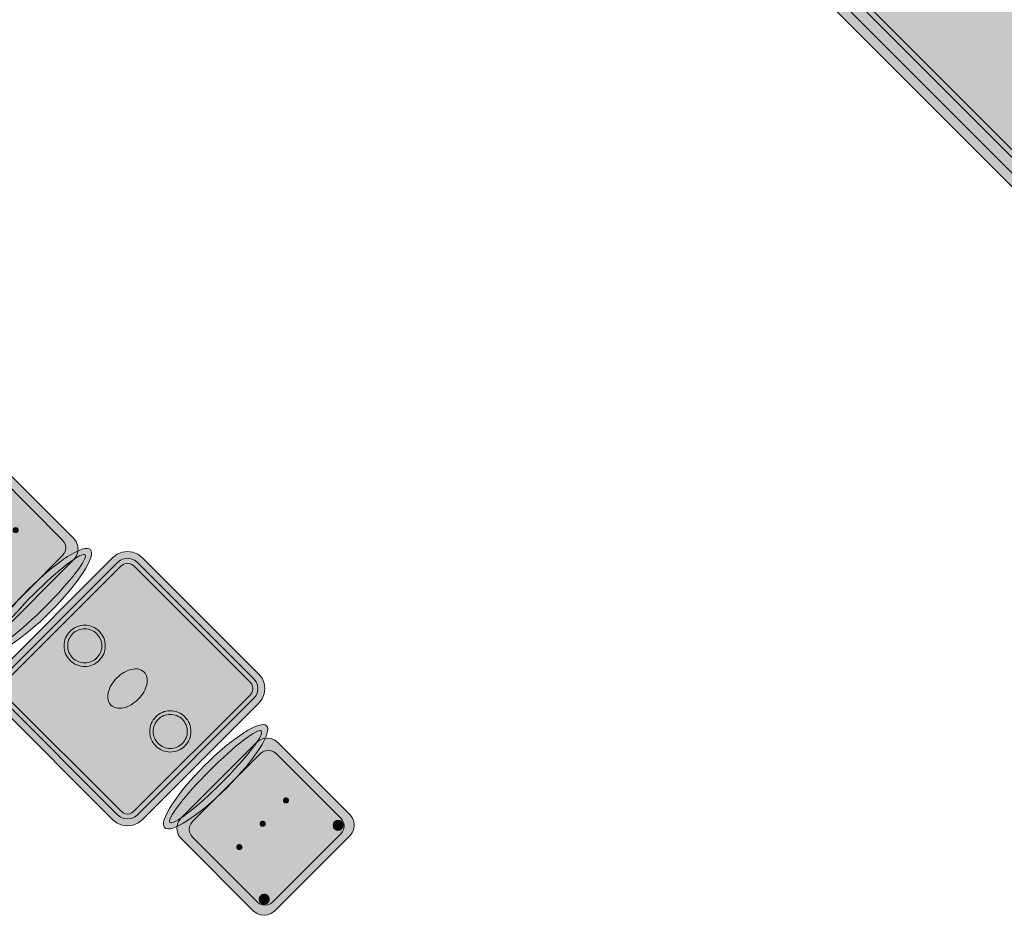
# Model space of a CAD drawing. Header units: metres. Extents: x 2172.2 to 2210.6, y 415.3 to 458.1.
# Tile 46 of 168: x 2197.2 to 2200.8, y 428.9 to 432.2. Entities that reach past the tile are written whole.
import ezdxf

# ---------------------------------------------------------------- set-up
doc = ezdxf.new("R2010")
doc.units = ezdxf.units.M
for name, color, linetype, lineweight in [('NC_N1_CHAIRS', 7, 'CONTINUOUS', 13), ('NC_N1_FLOOR_DECOR', 32, 'CONTINUOUS', 13), ('NC_N1_TABLES', 7, 'CONTINUOUS', 13)]:
    doc.layers.add(name, color=color, linetype=linetype, lineweight=lineweight)

# ---------------------------------------------------------------- blocks, each defined once
blk = doc.blocks.new('NC_N1_MIXED_FLOOR_BAY_02')
at = {"true_color": 0xeff0ee}
h = blk.add_hatch(color=256, dxfattribs=at)
h.dxf.hatch_style = 1
h.paths.add_polyline_path([(11.1569, 0.7135), (11.1654, 0.705), (11.1949, 0.6755), (11.2033, 0.6671), (11.268, 0.6024), (11.3124, 0.558), (11.325, 0.5454), (11.3693, 0.5011), (11.5212, 0.3492), (11.5655, 0.3049), (11.5781, 0.2923), (11.6225, 0.2479), (11.7744, 0.096), (11.8187, 0.0517), (11.8313, 0.0391), (11.8756, -0.0053), (12.0275, -0.1572), (12.0719, -0.2015), (12.0845, -0.2141), (12.1288, -0.2584), (12.2807, -0.4103), (12.325, -0.4547), (12.3377, -0.4673), (12.382, -0.5116), (12.4748, -0.6044), (12.4833, -0.6129), (12.5128, -0.6424), (12.5212, -0.6508), (12.5423, -0.6719), (10.8311, -2.3831), (9.4246, -0.9766), (11.1358, 0.7346)])
at = {"color": 0, "linetype": 'CONTINUOUS', "lineweight": -2, "true_color": 0xa5b2b8}
blk.add_lwpolyline([(11.1569, 0.7135), (11.1654, 0.705), (11.1949, 0.6755), (11.2033, 0.6671), (11.268, 0.6024), (11.3124, 0.558), (11.325, 0.5454), (11.3693, 0.5011), (11.5212, 0.3492), (11.5655, 0.3049), (11.5781, 0.2923), (11.6225, 0.2479), (11.7744, 0.096), (11.8187, 0.0517), (11.8313, 0.0391), (11.8756, -0.0053), (12.0275, -0.1572), (12.0719, -0.2015), (12.0845, -0.2141), (12.1288, -0.2584), (12.2807, -0.4103), (12.325, -0.4547), (12.3377, -0.4673), (12.382, -0.5116), (12.4748, -0.6044), (12.4833, -0.6129), (12.5128, -0.6424), (12.5212, -0.6508), (12.5423, -0.6719), (10.8311, -2.3831), (9.4246, -0.9766), (11.1358, 0.7346)], close=True, dxfattribs=at)
at = {"color": 0, "linetype": 'CONTINUOUS', "lineweight": -2, "true_color": 0xa38246}
for points in [[(11.1358, 0.6851), (11.1406, 0.6803), (11.1701, 0.6507), (11.1786, 0.6423), (11.2433, 0.5776), (11.2876, 0.5333), (11.3002, 0.5207), (11.3446, 0.4763), (11.4965, 0.3244), (11.5408, 0.2801), (11.5534, 0.2675), (11.5977, 0.2232), (11.7496, 0.0713), (11.794, 0.0269), (11.8066, 0.0143), (11.8509, -0.03), (12.0028, -0.1819), (12.0471, -0.2262), (12.0597, -0.2388), (12.1041, -0.2832), (12.256, -0.4351), (12.3003, -0.4794), (12.3129, -0.492), (12.3572, -0.5363), (12.4501, -0.6292), (12.4585, -0.6376), (12.488, -0.6672), (12.4928, -0.6719), (10.8311, -2.3336), (9.4741, -0.9766)], [(11.1358, 0.6002), (11.1362, 0.5999), (11.2009, 0.5352), (11.2452, 0.4908), (11.2578, 0.4782), (11.3021, 0.4339), (11.454, 0.282), (11.4984, 0.2377), (11.511, 0.2251), (11.5553, 0.1807), (11.7072, 0.0288), (11.7515, -0.0155), (11.7641, -0.0281), (11.8085, -0.0724), (11.9604, -0.2243), (12.0047, -0.2687), (12.0173, -0.2813), (12.0616, -0.3256), (12.2135, -0.4775), (12.2579, -0.5218), (12.2705, -0.5344), (12.3148, -0.5788), (12.4076, -0.6716), (12.408, -0.6719), (10.8311, -2.2488), (9.559, -0.9766)], [(11.2235, -0.8243), (11.2223, -0.8478), (11.2189, -0.8711), (11.2131, -0.894), (11.2052, -0.9161), (11.1951, -0.9374), (11.183, -0.9576), (11.169, -0.9765), (11.1532, -0.994), (11.1357, -1.0098), (11.1168, -1.0238), (11.0966, -1.0359), (11.0753, -1.046), (11.0531, -1.0539), (11.0303, -1.0597), (11.007, -1.0631), (10.9835, -1.0643), (10.96, -1.0631), (10.9367, -1.0597), (10.9138, -1.0539), (10.8916, -1.046), (10.8703, -1.0359), (10.8501, -1.0238), (10.8312, -1.0098), (10.8138, -0.994), (10.798, -0.9765), (10.7839, -0.9576), (10.7718, -0.9374), (10.7617, -0.9161), (10.7538, -0.894), (10.7481, -0.8711), (10.7446, -0.8478), (10.7435, -0.8243), (10.7446, -0.8008), (10.7481, -0.7775), (10.7538, -0.7546), (10.7617, -0.7324), (10.7718, -0.7111), (10.7839, -0.6909), (10.798, -0.672), (10.8138, -0.6546), (10.8312, -0.6388), (10.8501, -0.6247), (10.8703, -0.6126), (10.8916, -0.6026), (10.9138, -0.5946), (10.9367, -0.5889), (10.96, -0.5854), (10.9835, -0.5843), (11.007, -0.5854), (11.0303, -0.5889), (11.0531, -0.5946), (11.0753, -0.6026), (11.0966, -0.6126), (11.1168, -0.6247), (11.1357, -0.6388), (11.1532, -0.6546), (11.169, -0.672), (11.183, -0.6909), (11.1951, -0.7111), (11.2052, -0.7324), (11.2131, -0.7546), (11.2189, -0.7775), (11.2223, -0.8008)]]:
    blk.add_lwpolyline(points, close=True, dxfattribs=at)
at = {"color": 0, "linetype": 'CONTINUOUS', "lineweight": -2, "true_color": 0x778fa0}
for points in [[(11.1358, 0.6285), (11.1419, 0.6225), (11.1503, 0.614), (11.215, 0.5493), (11.2593, 0.505), (11.2719, 0.4924), (11.3163, 0.4481), (11.4682, 0.2962), (11.5125, 0.2518), (11.5251, 0.2392), (11.5694, 0.1949), (11.7213, 0.043), (11.7657, -0.0014), (11.7783, -0.014), (11.8226, -0.0583), (11.9745, -0.2102), (12.0188, -0.2545), (12.0314, -0.2671), (12.0758, -0.3115), (12.2277, -0.4634), (12.272, -0.5077), (12.2846, -0.5203), (12.329, -0.5646), (12.4218, -0.6575), (12.4302, -0.6659), (12.4363, -0.6719), (10.8311, -2.2771), (9.5307, -0.9766)], [(10.9835, -0.8243), (10.9385, -0.6843), (10.9835, -0.5943), (11.0285, -0.6843)], [(10.9835, -0.8243), (10.8527, -0.7571), (10.8208, -0.6616), (10.9163, -0.6935)], [(10.9835, -0.8243), (11.0506, -0.6935), (11.1461, -0.6616), (11.1143, -0.7571)], [(10.9835, -0.8243), (10.8435, -0.8693), (10.7535, -0.8243), (10.8435, -0.7793)], [(10.9835, -0.8243), (11.1235, -0.7793), (11.2135, -0.8243), (11.1235, -0.8693)], [(10.9835, -0.8243), (10.9163, -0.9551), (10.8208, -0.9869), (10.8527, -0.8915)], [(10.9835, -0.8243), (11.0285, -0.9643), (10.9835, -1.0543), (10.9385, -0.9643)], [(10.9835, -0.8243), (11.1143, -0.8915), (11.1461, -0.9869), (11.0506, -0.9551)]]:
    blk.add_lwpolyline(points, close=True, dxfattribs=at)
blk = doc.blocks.new('NC_N1_DINING_TWO_SQUARE')
at = {"true_color": 0xf6f5ef}
h = blk.add_hatch(color=256, dxfattribs=at)
h.dxf.hatch_style = 1
h.paths.add_polyline_path([(0.3, -0.375), (-0.3, -0.375), (-0.3194, -0.3724), (-0.3375, -0.365), (-0.353, -0.353), (-0.365, -0.3375), (-0.3724, -0.3194), (-0.375, -0.3), (-0.375, 0.3), (-0.3724, 0.3194), (-0.365, 0.3375), (-0.353, 0.353), (-0.3375, 0.365), (-0.3194, 0.3724), (-0.3, 0.375), (0.3, 0.375), (0.3194, 0.3724), (0.3375, 0.365), (0.353, 0.353), (0.365, 0.3375), (0.3724, 0.3194), (0.375, 0.3), (0.375, -0.3), (0.3724, -0.3194), (0.365, -0.3375), (0.353, -0.353), (0.3375, -0.365), (0.3194, -0.3724)])
at = {"color": 0, "linetype": 'CONTINUOUS', "lineweight": -2, "true_color": 0x2d3540}
blk.add_lwpolyline([(0.3, -0.375), (-0.3, -0.375), (-0.3194, -0.3724), (-0.3375, -0.365), (-0.353, -0.353), (-0.365, -0.3375), (-0.3724, -0.3194), (-0.375, -0.3), (-0.375, 0.3), (-0.3724, 0.3194), (-0.365, 0.3375), (-0.353, 0.353), (-0.3375, 0.365), (-0.3194, 0.3724), (-0.3, 0.375), (0.3, 0.375), (0.3194, 0.3724), (0.3375, 0.365), (0.353, 0.353), (0.365, 0.3375), (0.3724, 0.3194), (0.375, 0.3), (0.375, -0.3), (0.3724, -0.3194), (0.365, -0.3375), (0.353, -0.353), (0.3375, -0.365), (0.3194, -0.3724)], close=True, dxfattribs=at)
at = {"color": 0, "linetype": 'CONTINUOUS', "lineweight": -2, "true_color": 0xa38246}
for points in [[(0.2984, -0.35), (-0.2984, -0.35), (-0.3129, -0.3481), (-0.3249, -0.3431), (-0.3352, -0.3352), (-0.3431, -0.3249), (-0.3481, -0.3129), (-0.35, -0.2984), (-0.35, 0.2984), (-0.3481, 0.3129), (-0.3431, 0.3249), (-0.3352, 0.3352), (-0.3249, 0.3431), (-0.3129, 0.3481), (-0.2984, 0.35), (0.2984, 0.35), (0.3129, 0.3481), (0.3249, 0.3431), (0.3352, 0.3352), (0.3431, 0.3249), (0.3481, 0.3129), (0.35, 0.2984), (0.35, -0.2984), (0.3481, -0.3129), (0.3431, -0.3249), (0.3352, -0.3352), (0.3249, -0.3431), (0.3129, -0.3481)], [(0.2972, -0.332), (-0.2972, -0.332), (-0.3082, -0.3306), (-0.3158, -0.3274), (-0.3224, -0.3224), (-0.3274, -0.3158), (-0.3306, -0.3082), (-0.332, -0.2972), (-0.332, 0.2972), (-0.3306, 0.3082), (-0.3274, 0.3158), (-0.3224, 0.3224), (-0.3158, 0.3274), (-0.3082, 0.3306), (-0.2972, 0.332), (0.2972, 0.332), (0.3082, 0.3306), (0.3158, 0.3274), (0.3224, 0.3224), (0.3274, 0.3158), (0.3306, 0.3082), (0.332, 0.2972), (0.332, -0.2972), (0.3306, -0.3082), (0.3274, -0.3158), (0.3224, -0.3224), (0.3158, -0.3274), (0.3082, -0.3306)], [(0.062, 0.22), (0.0617, 0.2139), (0.0608, 0.2079), (0.0593, 0.202), (0.0573, 0.1963), (0.0547, 0.1908), (0.0516, 0.1856), (0.0479, 0.1807), (0.0438, 0.1762), (0.0393, 0.1721), (0.0344, 0.1684), (0.0292, 0.1653), (0.0237, 0.1627), (0.018, 0.1607), (0.0121, 0.1592), (0.0061, 0.1583), (0, 0.158), (-0.0061, 0.1583), (-0.0121, 0.1592), (-0.018, 0.1607), (-0.0237, 0.1627), (-0.0292, 0.1653), (-0.0344, 0.1684), (-0.0393, 0.1721), (-0.0438, 0.1762), (-0.0479, 0.1807), (-0.0516, 0.1856), (-0.0547, 0.1908), (-0.0573, 0.1963), (-0.0593, 0.202), (-0.0608, 0.2079), (-0.0617, 0.2139), (-0.062, 0.22), (-0.0617, 0.2261), (-0.0608, 0.2321), (-0.0593, 0.238), (-0.0573, 0.2437), (-0.0547, 0.2492), (-0.0516, 0.2544), (-0.0479, 0.2593), (-0.0438, 0.2638), (-0.0393, 0.2679), (-0.0344, 0.2716), (-0.0292, 0.2747), (-0.0237, 0.2773), (-0.018, 0.2793), (-0.0121, 0.2808), (-0.0061, 0.2817), (0, 0.282), (0.0061, 0.2817), (0.0121, 0.2808), (0.018, 0.2793), (0.0237, 0.2773), (0.0292, 0.2747), (0.0344, 0.2716), (0.0393, 0.2679), (0.0438, 0.2638), (0.0479, 0.2593), (0.0516, 0.2544), (0.0547, 0.2492), (0.0573, 0.2437), (0.0593, 0.238), (0.0608, 0.2321), (0.0617, 0.2261)], [(0.085, 0), (0.0846, 0.0054), (0.0834, 0.0107), (0.0813, 0.016), (0.0785, 0.021), (0.075, 0.0259), (0.0707, 0.0306), (0.0657, 0.0349), (0.0601, 0.0389), (0.0539, 0.0425), (0.0472, 0.0457), (0.0401, 0.0485), (0.0325, 0.0508), (0.0247, 0.0526), (0.0166, 0.0539), (0.0083, 0.0547), (0, 0.055), (-0.0083, 0.0547), (-0.0166, 0.0539), (-0.0247, 0.0526), (-0.0325, 0.0508), (-0.0401, 0.0485), (-0.0472, 0.0457), (-0.0539, 0.0425), (-0.0601, 0.0389), (-0.0657, 0.0349), (-0.0707, 0.0306), (-0.075, 0.0259), (-0.0785, 0.021), (-0.0813, 0.016), (-0.0834, 0.0107), (-0.0846, 0.0054), (-0.085, 0), (-0.0846, -0.0054), (-0.0834, -0.0107), (-0.0813, -0.016), (-0.0785, -0.021), (-0.075, -0.0259), (-0.0707, -0.0306), (-0.0657, -0.0349), (-0.0601, -0.0389), (-0.0539, -0.0425), (-0.0472, -0.0457), (-0.0401, -0.0485), (-0.0325, -0.0508), (-0.0247, -0.0526), (-0.0166, -0.0539), (-0.0083, -0.0547), (0, -0.055), (0.0083, -0.0547), (0.0166, -0.0539), (0.0247, -0.0526), (0.0325, -0.0508), (0.0401, -0.0485), (0.0472, -0.0457), (0.0539, -0.0425), (0.0601, -0.0389), (0.0657, -0.0349), (0.0707, -0.0306), (0.075, -0.0259), (0.0785, -0.021), (0.0813, -0.016), (0.0834, -0.0107), (0.0846, -0.0054)], [(0.062, -0.22), (0.0617, -0.2261), (0.0608, -0.2321), (0.0593, -0.238), (0.0573, -0.2437), (0.0547, -0.2492), (0.0516, -0.2544), (0.0479, -0.2593), (0.0438, -0.2638), (0.0393, -0.2679), (0.0344, -0.2716), (0.0292, -0.2747), (0.0237, -0.2773), (0.018, -0.2793), (0.0121, -0.2808), (0.0061, -0.2817), (0, -0.282), (-0.0061, -0.2817), (-0.0121, -0.2808), (-0.018, -0.2793), (-0.0237, -0.2773), (-0.0292, -0.2747), (-0.0344, -0.2716), (-0.0393, -0.2679), (-0.0438, -0.2638), (-0.0479, -0.2593), (-0.0516, -0.2544), (-0.0547, -0.2492), (-0.0573, -0.2437), (-0.0593, -0.238), (-0.0608, -0.2321), (-0.0617, -0.2261), (-0.062, -0.22), (-0.0617, -0.2139), (-0.0608, -0.2079), (-0.0593, -0.202), (-0.0573, -0.1963), (-0.0547, -0.1908), (-0.0516, -0.1856), (-0.0479, -0.1807), (-0.0438, -0.1762), (-0.0393, -0.1721), (-0.0344, -0.1684), (-0.0292, -0.1653), (-0.0237, -0.1627), (-0.018, -0.1607), (-0.0121, -0.1592), (-0.0061, -0.1583), (0, -0.158), (0.0061, -0.1583), (0.0121, -0.1592), (0.018, -0.1607), (0.0237, -0.1627), (0.0292, -0.1653), (0.0344, -0.1684), (0.0393, -0.1721), (0.0438, -0.1762), (0.0479, -0.1807), (0.0516, -0.1856), (0.0547, -0.1908), (0.0573, -0.1963), (0.0593, -0.202), (0.0608, -0.2079), (0.0617, -0.2139)]]:
    blk.add_lwpolyline(points, close=True, dxfattribs=at)
at = {"color": 0, "linetype": 'CONTINUOUS', "lineweight": -2, "true_color": 0x89939a}
for points in [[(0.075, 0.22), (0.0746, 0.2126), (0.0736, 0.2054), (0.0718, 0.1982), (0.0693, 0.1913), (0.0661, 0.1846), (0.0624, 0.1783), (0.058, 0.1724), (0.053, 0.167), (0.0476, 0.162), (0.0417, 0.1576), (0.0354, 0.1539), (0.0287, 0.1507), (0.0218, 0.1482), (0.0146, 0.1464), (0.0074, 0.1454), (0, 0.145), (-0.0074, 0.1454), (-0.0146, 0.1464), (-0.0218, 0.1482), (-0.0287, 0.1507), (-0.0354, 0.1539), (-0.0417, 0.1576), (-0.0476, 0.162), (-0.053, 0.167), (-0.058, 0.1724), (-0.0624, 0.1783), (-0.0661, 0.1846), (-0.0693, 0.1913), (-0.0718, 0.1982), (-0.0736, 0.2054), (-0.0746, 0.2126), (-0.075, 0.22), (-0.0746, 0.2274), (-0.0736, 0.2346), (-0.0718, 0.2418), (-0.0693, 0.2487), (-0.0661, 0.2554), (-0.0624, 0.2617), (-0.058, 0.2676), (-0.053, 0.273), (-0.0476, 0.278), (-0.0417, 0.2824), (-0.0354, 0.2861), (-0.0287, 0.2893), (-0.0218, 0.2918), (-0.0146, 0.2936), (-0.0074, 0.2946), (0, 0.295), (0.0074, 0.2946), (0.0146, 0.2936), (0.0218, 0.2918), (0.0287, 0.2893), (0.0354, 0.2861), (0.0417, 0.2824), (0.0476, 0.278), (0.053, 0.273), (0.058, 0.2676), (0.0624, 0.2617), (0.0661, 0.2554), (0.0693, 0.2487), (0.0718, 0.2418), (0.0736, 0.2346), (0.0746, 0.2274)], [(0.075, -0.22), (0.0746, -0.2274), (0.0736, -0.2346), (0.0718, -0.2418), (0.0693, -0.2487), (0.0661, -0.2554), (0.0624, -0.2617), (0.058, -0.2676), (0.053, -0.273), (0.0476, -0.278), (0.0417, -0.2824), (0.0354, -0.2861), (0.0287, -0.2893), (0.0218, -0.2918), (0.0146, -0.2936), (0.0074, -0.2946), (0, -0.295), (-0.0074, -0.2946), (-0.0146, -0.2936), (-0.0218, -0.2918), (-0.0287, -0.2893), (-0.0354, -0.2861), (-0.0417, -0.2824), (-0.0476, -0.278), (-0.053, -0.273), (-0.058, -0.2676), (-0.0624, -0.2617), (-0.0661, -0.2554), (-0.0693, -0.2487), (-0.0718, -0.2418), (-0.0736, -0.2346), (-0.0746, -0.2274), (-0.075, -0.22), (-0.0746, -0.2126), (-0.0736, -0.2054), (-0.0718, -0.1982), (-0.0693, -0.1913), (-0.0661, -0.1846), (-0.0624, -0.1783), (-0.058, -0.1724), (-0.053, -0.167), (-0.0476, -0.162), (-0.0417, -0.1576), (-0.0354, -0.1539), (-0.0287, -0.1507), (-0.0218, -0.1482), (-0.0146, -0.1464), (-0.0074, -0.1454), (0, -0.145), (0.0074, -0.1454), (0.0146, -0.1464), (0.0218, -0.1482), (0.0287, -0.1507), (0.0354, -0.1539), (0.0417, -0.1576), (0.0476, -0.162), (0.053, -0.167), (0.058, -0.1724), (0.0624, -0.1783), (0.0661, -0.1846), (0.0693, -0.1913), (0.0718, -0.1982), (0.0736, -0.2054), (0.0746, -0.2126)]]:
    blk.add_lwpolyline(points, close=True, dxfattribs=at)
blk = doc.blocks.new('NC_N1_CHAIR_OLIVE')
at = {"true_color": 0xf6f5ef}
h = blk.add_hatch(color=256, dxfattribs=at)
h.dxf.hatch_style = 1
h.paths.add_polyline_path([(0.262, 0.222), (0.2607, 0.2276), (0.257, 0.2331), (0.2507, 0.2385), (0.2421, 0.2438), (0.2311, 0.2489), (0.2178, 0.2537), (0.2025, 0.2582), (0.1853, 0.2623), (0.1662, 0.2661), (0.1456, 0.2694), (0.1235, 0.2723), (0.1003, 0.2747), (0.0761, 0.2765), (0.0511, 0.2779), (0.0257, 0.2787), (0, 0.279), (-0.0257, 0.2787), (-0.0511, 0.2779), (-0.0761, 0.2765), (-0.1003, 0.2747), (-0.1235, 0.2723), (-0.1456, 0.2694), (-0.1662, 0.2661), (-0.1853, 0.2623), (-0.2025, 0.2582), (-0.2178, 0.2537), (-0.2311, 0.2489), (-0.2421, 0.2438), (-0.2507, 0.2385), (-0.257, 0.2331), (-0.2607, 0.2276), (-0.262, 0.222), (-0.2607, 0.2164), (-0.257, 0.2109), (-0.2507, 0.2055), (-0.2421, 0.2002), (-0.2311, 0.1951), (-0.2178, 0.1903), (-0.2025, 0.1858), (-0.1853, 0.1817), (-0.1662, 0.1779), (-0.1456, 0.1746), (-0.1235, 0.1717), (-0.1003, 0.1693), (-0.0761, 0.1675), (-0.0511, 0.1661), (-0.0257, 0.1653), (0, 0.165), (0.0257, 0.1653), (0.0511, 0.1661), (0.0761, 0.1675), (0.1003, 0.1693), (0.1235, 0.1717), (0.1456, 0.1746), (0.1662, 0.1779), (0.1853, 0.1817), (0.2025, 0.1858), (0.2178, 0.1903), (0.2311, 0.1951), (0.2421, 0.2002), (0.2507, 0.2055), (0.257, 0.2109), (0.2607, 0.2164)])
at = {"true_color": 0x778fa0}
h = blk.add_hatch(color=256, dxfattribs=at)
h.dxf.hatch_style = 1
h.paths.add_polyline_path([(0.193, -0.275), (-0.193, -0.275), (-0.2072, -0.2731), (-0.2205, -0.2676), (-0.2319, -0.2589), (-0.2406, -0.2475), (-0.2461, -0.2342), (-0.248, -0.22), (-0.248, 0.15), (-0.2461, 0.1642), (-0.2406, 0.1775), (-0.2319, 0.1889), (-0.2205, 0.1976), (-0.2072, 0.2031), (-0.193, 0.205), (0.193, 0.205), (0.2072, 0.2031), (0.2205, 0.1976), (0.2319, 0.1889), (0.2406, 0.1775), (0.2461, 0.1642), (0.248, 0.15), (0.248, -0.22), (0.2461, -0.2342), (0.2406, -0.2475), (0.2319, -0.2589), (0.2205, -0.2676), (0.2072, -0.2731)])
at = {"true_color": 0xa38246}
h = blk.add_hatch(color=256, dxfattribs=at)
h.dxf.hatch_style = 1
h.paths.add_polyline_path([(-0.111, -0.02), (-0.111, -0.0209), (-0.1112, -0.0218), (-0.1114, -0.0226), (-0.1117, -0.0234), (-0.1121, -0.0242), (-0.1125, -0.025), (-0.113, -0.0257), (-0.1136, -0.0264), (-0.1143, -0.027), (-0.115, -0.0275), (-0.1158, -0.0279), (-0.1166, -0.0283), (-0.1174, -0.0286), (-0.1182, -0.0288), (-0.1191, -0.029), (-0.12, -0.029), (-0.1209, -0.029), (-0.1218, -0.0288), (-0.1226, -0.0286), (-0.1234, -0.0283), (-0.1242, -0.0279), (-0.125, -0.0275), (-0.1257, -0.027), (-0.1264, -0.0264), (-0.127, -0.0257), (-0.1275, -0.025), (-0.1279, -0.0242), (-0.1283, -0.0234), (-0.1286, -0.0226), (-0.1288, -0.0218), (-0.129, -0.0209), (-0.129, -0.02), (-0.129, -0.0191), (-0.1288, -0.0182), (-0.1286, -0.0174), (-0.1283, -0.0166), (-0.1279, -0.0158), (-0.1275, -0.015), (-0.127, -0.0143), (-0.1264, -0.0136), (-0.1257, -0.013), (-0.125, -0.0125), (-0.1242, -0.0121), (-0.1234, -0.0117), (-0.1226, -0.0114), (-0.1218, -0.0112), (-0.1209, -0.011), (-0.12, -0.011), (-0.1191, -0.011), (-0.1182, -0.0112), (-0.1174, -0.0114), (-0.1166, -0.0117), (-0.1158, -0.0121), (-0.115, -0.0125), (-0.1143, -0.013), (-0.1136, -0.0136), (-0.113, -0.0143), (-0.1125, -0.015), (-0.1121, -0.0158), (-0.1117, -0.0166), (-0.1114, -0.0174), (-0.1112, -0.0182), (-0.111, -0.0191)])
h = blk.add_hatch(color=256, dxfattribs=at)
h.dxf.hatch_style = 1
h.paths.add_polyline_path([(0.009, -0.02), (0.009, -0.0209), (0.0088, -0.0218), (0.0086, -0.0226), (0.0083, -0.0234), (0.0079, -0.0242), (0.0075, -0.025), (0.007, -0.0257), (0.0064, -0.0264), (0.0057, -0.027), (0.005, -0.0275), (0.0042, -0.0279), (0.0034, -0.0283), (0.0026, -0.0286), (0.0018, -0.0288), (0.0009, -0.029), (0, -0.029), (-0.0009, -0.029), (-0.0018, -0.0288), (-0.0026, -0.0286), (-0.0034, -0.0283), (-0.0042, -0.0279), (-0.005, -0.0275), (-0.0057, -0.027), (-0.0064, -0.0264), (-0.007, -0.0257), (-0.0075, -0.025), (-0.0079, -0.0242), (-0.0083, -0.0234), (-0.0086, -0.0226), (-0.0088, -0.0218), (-0.009, -0.0209), (-0.009, -0.02), (-0.009, -0.0191), (-0.0088, -0.0182), (-0.0086, -0.0174), (-0.0083, -0.0166), (-0.0079, -0.0158), (-0.0075, -0.015), (-0.007, -0.0143), (-0.0064, -0.0136), (-0.0057, -0.013), (-0.005, -0.0125), (-0.0042, -0.0121), (-0.0034, -0.0117), (-0.0026, -0.0114), (-0.0018, -0.0112), (-0.0009, -0.011), (0, -0.011), (0.0009, -0.011), (0.0018, -0.0112), (0.0026, -0.0114), (0.0034, -0.0117), (0.0042, -0.0121), (0.005, -0.0125), (0.0057, -0.013), (0.0064, -0.0136), (0.007, -0.0143), (0.0075, -0.015), (0.0079, -0.0158), (0.0083, -0.0166), (0.0086, -0.0174), (0.0088, -0.0182), (0.009, -0.0191)])
h = blk.add_hatch(color=256, dxfattribs=at)
h.dxf.hatch_style = 1
h.paths.add_polyline_path([(0.129, -0.02), (0.129, -0.0209), (0.1288, -0.0218), (0.1286, -0.0226), (0.1283, -0.0234), (0.1279, -0.0242), (0.1275, -0.025), (0.127, -0.0257), (0.1264, -0.0264), (0.1257, -0.027), (0.125, -0.0275), (0.1242, -0.0279), (0.1234, -0.0283), (0.1226, -0.0286), (0.1218, -0.0288), (0.1209, -0.029), (0.12, -0.029), (0.1191, -0.029), (0.1182, -0.0288), (0.1174, -0.0286), (0.1166, -0.0283), (0.1158, -0.0279), (0.115, -0.0275), (0.1143, -0.027), (0.1136, -0.0264), (0.113, -0.0257), (0.1125, -0.025), (0.1121, -0.0242), (0.1117, -0.0234), (0.1114, -0.0226), (0.1112, -0.0218), (0.111, -0.0209), (0.111, -0.02), (0.111, -0.0191), (0.1112, -0.0182), (0.1114, -0.0174), (0.1117, -0.0166), (0.1121, -0.0158), (0.1125, -0.015), (0.113, -0.0143), (0.1136, -0.0136), (0.1143, -0.013), (0.115, -0.0125), (0.1158, -0.0121), (0.1166, -0.0117), (0.1174, -0.0114), (0.1182, -0.0112), (0.1191, -0.011), (0.12, -0.011), (0.1209, -0.011), (0.1218, -0.0112), (0.1226, -0.0114), (0.1234, -0.0117), (0.1242, -0.0121), (0.125, -0.0125), (0.1257, -0.013), (0.1264, -0.0136), (0.127, -0.0143), (0.1275, -0.015), (0.1279, -0.0158), (0.1283, -0.0166), (0.1286, -0.0174), (0.1288, -0.0182), (0.129, -0.0191)])
h = blk.add_hatch(color=256, dxfattribs=at)
h.dxf.hatch_style = 1
h.paths.add_polyline_path([(-0.172, -0.218), (-0.1721, -0.2198), (-0.1723, -0.2215), (-0.1728, -0.2232), (-0.1734, -0.2249), (-0.1741, -0.2265), (-0.175, -0.228), (-0.1761, -0.2294), (-0.1773, -0.2307), (-0.1786, -0.2319), (-0.18, -0.233), (-0.1815, -0.2339), (-0.1831, -0.2346), (-0.1848, -0.2352), (-0.1865, -0.2357), (-0.1882, -0.2359), (-0.19, -0.236), (-0.1918, -0.2359), (-0.1935, -0.2357), (-0.1952, -0.2352), (-0.1969, -0.2346), (-0.1985, -0.2339), (-0.2, -0.233), (-0.2014, -0.2319), (-0.2027, -0.2307), (-0.2039, -0.2294), (-0.205, -0.228), (-0.2059, -0.2265), (-0.2066, -0.2249), (-0.2072, -0.2232), (-0.2077, -0.2215), (-0.2079, -0.2198), (-0.208, -0.218), (-0.2079, -0.2162), (-0.2077, -0.2145), (-0.2072, -0.2128), (-0.2066, -0.2111), (-0.2059, -0.2095), (-0.205, -0.208), (-0.2039, -0.2066), (-0.2027, -0.2053), (-0.2014, -0.2041), (-0.2, -0.203), (-0.1985, -0.2021), (-0.1969, -0.2014), (-0.1952, -0.2008), (-0.1935, -0.2003), (-0.1918, -0.2001), (-0.19, -0.2), (-0.1882, -0.2001), (-0.1865, -0.2003), (-0.1848, -0.2008), (-0.1831, -0.2014), (-0.1815, -0.2021), (-0.18, -0.203), (-0.1786, -0.2041), (-0.1773, -0.2053), (-0.1761, -0.2066), (-0.175, -0.208), (-0.1741, -0.2095), (-0.1734, -0.2111), (-0.1728, -0.2128), (-0.1723, -0.2145), (-0.1721, -0.2162)])
h = blk.add_hatch(color=256, dxfattribs=at)
h.dxf.hatch_style = 1
h.paths.add_polyline_path([(0.208, -0.218), (0.2079, -0.2198), (0.2077, -0.2215), (0.2072, -0.2232), (0.2066, -0.2249), (0.2059, -0.2265), (0.205, -0.228), (0.2039, -0.2294), (0.2027, -0.2307), (0.2014, -0.2319), (0.2, -0.233), (0.1985, -0.2339), (0.1969, -0.2346), (0.1952, -0.2352), (0.1935, -0.2357), (0.1918, -0.2359), (0.19, -0.236), (0.1882, -0.2359), (0.1865, -0.2357), (0.1848, -0.2352), (0.1831, -0.2346), (0.1815, -0.2339), (0.18, -0.233), (0.1786, -0.2319), (0.1773, -0.2307), (0.1761, -0.2294), (0.175, -0.228), (0.1741, -0.2265), (0.1734, -0.2249), (0.1728, -0.2232), (0.1723, -0.2215), (0.1721, -0.2198), (0.172, -0.218), (0.1721, -0.2162), (0.1723, -0.2145), (0.1728, -0.2128), (0.1734, -0.2111), (0.1741, -0.2095), (0.175, -0.208), (0.1761, -0.2066), (0.1773, -0.2053), (0.1786, -0.2041), (0.18, -0.203), (0.1815, -0.2021), (0.1831, -0.2014), (0.1848, -0.2008), (0.1865, -0.2003), (0.1882, -0.2001), (0.19, -0.2), (0.1918, -0.2001), (0.1935, -0.2003), (0.1952, -0.2008), (0.1969, -0.2014), (0.1985, -0.2021), (0.2, -0.203), (0.2014, -0.2041), (0.2027, -0.2053), (0.2039, -0.2066), (0.205, -0.208), (0.2059, -0.2095), (0.2066, -0.2111), (0.2072, -0.2128), (0.2077, -0.2145), (0.2079, -0.2162)])
at = {"color": 0, "linetype": 'CONTINUOUS', "lineweight": -2, "true_color": 0x2d3540}
for points in [[(0.262, 0.222), (0.2607, 0.2276), (0.257, 0.2331), (0.2507, 0.2385), (0.2421, 0.2438), (0.2311, 0.2489), (0.2178, 0.2537), (0.2025, 0.2582), (0.1853, 0.2623), (0.1662, 0.2661), (0.1456, 0.2694), (0.1235, 0.2723), (0.1003, 0.2747), (0.0761, 0.2765), (0.0511, 0.2779), (0.0257, 0.2787), (0, 0.279), (-0.0257, 0.2787), (-0.0511, 0.2779), (-0.0761, 0.2765), (-0.1003, 0.2747), (-0.1235, 0.2723), (-0.1456, 0.2694), (-0.1662, 0.2661), (-0.1853, 0.2623), (-0.2025, 0.2582), (-0.2178, 0.2537), (-0.2311, 0.2489), (-0.2421, 0.2438), (-0.2507, 0.2385), (-0.257, 0.2331), (-0.2607, 0.2276), (-0.262, 0.222), (-0.2607, 0.2164), (-0.257, 0.2109), (-0.2507, 0.2055), (-0.2421, 0.2002), (-0.2311, 0.1951), (-0.2178, 0.1903), (-0.2025, 0.1858), (-0.1853, 0.1817), (-0.1662, 0.1779), (-0.1456, 0.1746), (-0.1235, 0.1717), (-0.1003, 0.1693), (-0.0761, 0.1675), (-0.0511, 0.1661), (-0.0257, 0.1653), (0, 0.165), (0.0257, 0.1653), (0.0511, 0.1661), (0.0761, 0.1675), (0.1003, 0.1693), (0.1235, 0.1717), (0.1456, 0.1746), (0.1662, 0.1779), (0.1853, 0.1817), (0.2025, 0.1858), (0.2178, 0.1903), (0.2311, 0.1951), (0.2421, 0.2002), (0.2507, 0.2055), (0.257, 0.2109), (0.2607, 0.2164)], [(0.193, -0.275), (-0.193, -0.275), (-0.2072, -0.2731), (-0.2205, -0.2676), (-0.2319, -0.2589), (-0.2406, -0.2475), (-0.2461, -0.2342), (-0.248, -0.22), (-0.248, 0.15), (-0.2461, 0.1642), (-0.2406, 0.1775), (-0.2319, 0.1889), (-0.2205, 0.1976), (-0.2072, 0.2031), (-0.193, 0.205), (0.193, 0.205), (0.2072, 0.2031), (0.2205, 0.1976), (0.2319, 0.1889), (0.2406, 0.1775), (0.2461, 0.1642), (0.248, 0.15), (0.248, -0.22), (0.2461, -0.2342), (0.2406, -0.2475), (0.2319, -0.2589), (0.2205, -0.2676), (0.2072, -0.2731)]]:
    blk.add_lwpolyline(points, close=True, dxfattribs=at)
at = {"color": 0, "linetype": 'CONTINUOUS', "lineweight": -2, "true_color": 0xa38246}
for points in [[(0.235, 0.222), (0.2339, 0.225), (0.2305, 0.228), (0.2249, 0.231), (0.2171, 0.2339), (0.2073, 0.2366), (0.1954, 0.2392), (0.1817, 0.2417), (0.1662, 0.2439), (0.1491, 0.246), (0.1306, 0.2478), (0.1108, 0.2493), (0.0899, 0.2506), (0.0682, 0.2517), (0.0458, 0.2524), (0.023, 0.2529), (0, 0.253), (-0.023, 0.2529), (-0.0458, 0.2524), (-0.0682, 0.2517), (-0.0899, 0.2506), (-0.1108, 0.2493), (-0.1306, 0.2478), (-0.1491, 0.246), (-0.1662, 0.2439), (-0.1817, 0.2417), (-0.1954, 0.2392), (-0.2073, 0.2366), (-0.2171, 0.2339), (-0.2249, 0.231), (-0.2305, 0.228), (-0.2339, 0.225), (-0.235, 0.222), (-0.2339, 0.219), (-0.2305, 0.216), (-0.2249, 0.213), (-0.2171, 0.2101), (-0.2073, 0.2074), (-0.1954, 0.2048), (-0.1817, 0.2023), (-0.1662, 0.2001), (-0.1491, 0.198), (-0.1306, 0.1962), (-0.1108, 0.1947), (-0.0899, 0.1934), (-0.0682, 0.1923), (-0.0458, 0.1916), (-0.023, 0.1911), (0, 0.191), (0.023, 0.1911), (0.0458, 0.1916), (0.0682, 0.1923), (0.0899, 0.1934), (0.1108, 0.1947), (0.1306, 0.1962), (0.1491, 0.198), (0.1662, 0.2001), (0.1817, 0.2023), (0.1954, 0.2048), (0.2073, 0.2074), (0.2171, 0.2101), (0.2249, 0.213), (0.2305, 0.216), (0.2339, 0.219)], [(0.175, -0.247), (-0.175, -0.247), (-0.1854, -0.2456), (-0.195, -0.2416), (-0.2033, -0.2353), (-0.2096, -0.227), (-0.2136, -0.2174), (-0.215, -0.207), (-0.215, 0.126), (-0.2136, 0.1364), (-0.2096, 0.146), (-0.2033, 0.1543), (-0.195, 0.1606), (-0.1854, 0.1646), (-0.175, 0.166), (0.175, 0.166), (0.1854, 0.1646), (0.195, 0.1606), (0.2033, 0.1543), (0.2096, 0.146), (0.2136, 0.1364), (0.215, 0.126), (0.215, -0.207), (0.2136, -0.2174), (0.2096, -0.227), (0.2033, -0.2353), (0.195, -0.2416), (0.1854, -0.2456)]]:
    blk.add_lwpolyline(points, close=True, dxfattribs=at)
at = {"color": 0, "linetype": 'CONTINUOUS', "lineweight": -2}
for points in [[(-0.111, -0.02), (-0.111, -0.0209), (-0.1112, -0.0218), (-0.1114, -0.0226), (-0.1117, -0.0234), (-0.1121, -0.0242), (-0.1125, -0.025), (-0.113, -0.0257), (-0.1136, -0.0264), (-0.1143, -0.027), (-0.115, -0.0275), (-0.1158, -0.0279), (-0.1166, -0.0283), (-0.1174, -0.0286), (-0.1182, -0.0288), (-0.1191, -0.029), (-0.12, -0.029), (-0.1209, -0.029), (-0.1218, -0.0288), (-0.1226, -0.0286), (-0.1234, -0.0283), (-0.1242, -0.0279), (-0.125, -0.0275), (-0.1257, -0.027), (-0.1264, -0.0264), (-0.127, -0.0257), (-0.1275, -0.025), (-0.1279, -0.0242), (-0.1283, -0.0234), (-0.1286, -0.0226), (-0.1288, -0.0218), (-0.129, -0.0209), (-0.129, -0.02), (-0.129, -0.0191), (-0.1288, -0.0182), (-0.1286, -0.0174), (-0.1283, -0.0166), (-0.1279, -0.0158), (-0.1275, -0.015), (-0.127, -0.0143), (-0.1264, -0.0136), (-0.1257, -0.013), (-0.125, -0.0125), (-0.1242, -0.0121), (-0.1234, -0.0117), (-0.1226, -0.0114), (-0.1218, -0.0112), (-0.1209, -0.011), (-0.12, -0.011), (-0.1191, -0.011), (-0.1182, -0.0112), (-0.1174, -0.0114), (-0.1166, -0.0117), (-0.1158, -0.0121), (-0.115, -0.0125), (-0.1143, -0.013), (-0.1136, -0.0136), (-0.113, -0.0143), (-0.1125, -0.015), (-0.1121, -0.0158), (-0.1117, -0.0166), (-0.1114, -0.0174), (-0.1112, -0.0182), (-0.111, -0.0191)], [(0.009, -0.02), (0.009, -0.0209), (0.0088, -0.0218), (0.0086, -0.0226), (0.0083, -0.0234), (0.0079, -0.0242), (0.0075, -0.025), (0.007, -0.0257), (0.0064, -0.0264), (0.0057, -0.027), (0.005, -0.0275), (0.0042, -0.0279), (0.0034, -0.0283), (0.0026, -0.0286), (0.0018, -0.0288), (0.0009, -0.029), (0, -0.029), (-0.0009, -0.029), (-0.0018, -0.0288), (-0.0026, -0.0286), (-0.0034, -0.0283), (-0.0042, -0.0279), (-0.005, -0.0275), (-0.0057, -0.027), (-0.0064, -0.0264), (-0.007, -0.0257), (-0.0075, -0.025), (-0.0079, -0.0242), (-0.0083, -0.0234), (-0.0086, -0.0226), (-0.0088, -0.0218), (-0.009, -0.0209), (-0.009, -0.02), (-0.009, -0.0191), (-0.0088, -0.0182), (-0.0086, -0.0174), (-0.0083, -0.0166), (-0.0079, -0.0158), (-0.0075, -0.015), (-0.007, -0.0143), (-0.0064, -0.0136), (-0.0057, -0.013), (-0.005, -0.0125), (-0.0042, -0.0121), (-0.0034, -0.0117), (-0.0026, -0.0114), (-0.0018, -0.0112), (-0.0009, -0.011), (0, -0.011), (0.0009, -0.011), (0.0018, -0.0112), (0.0026, -0.0114), (0.0034, -0.0117), (0.0042, -0.0121), (0.005, -0.0125), (0.0057, -0.013), (0.0064, -0.0136), (0.007, -0.0143), (0.0075, -0.015), (0.0079, -0.0158), (0.0083, -0.0166), (0.0086, -0.0174), (0.0088, -0.0182), (0.009, -0.0191)], [(0.129, -0.02), (0.129, -0.0209), (0.1288, -0.0218), (0.1286, -0.0226), (0.1283, -0.0234), (0.1279, -0.0242), (0.1275, -0.025), (0.127, -0.0257), (0.1264, -0.0264), (0.1257, -0.027), (0.125, -0.0275), (0.1242, -0.0279), (0.1234, -0.0283), (0.1226, -0.0286), (0.1218, -0.0288), (0.1209, -0.029), (0.12, -0.029), (0.1191, -0.029), (0.1182, -0.0288), (0.1174, -0.0286), (0.1166, -0.0283), (0.1158, -0.0279), (0.115, -0.0275), (0.1143, -0.027), (0.1136, -0.0264), (0.113, -0.0257), (0.1125, -0.025), (0.1121, -0.0242), (0.1117, -0.0234), (0.1114, -0.0226), (0.1112, -0.0218), (0.111, -0.0209), (0.111, -0.02), (0.111, -0.0191), (0.1112, -0.0182), (0.1114, -0.0174), (0.1117, -0.0166), (0.1121, -0.0158), (0.1125, -0.015), (0.113, -0.0143), (0.1136, -0.0136), (0.1143, -0.013), (0.115, -0.0125), (0.1158, -0.0121), (0.1166, -0.0117), (0.1174, -0.0114), (0.1182, -0.0112), (0.1191, -0.011), (0.12, -0.011), (0.1209, -0.011), (0.1218, -0.0112), (0.1226, -0.0114), (0.1234, -0.0117), (0.1242, -0.0121), (0.125, -0.0125), (0.1257, -0.013), (0.1264, -0.0136), (0.127, -0.0143), (0.1275, -0.015), (0.1279, -0.0158), (0.1283, -0.0166), (0.1286, -0.0174), (0.1288, -0.0182), (0.129, -0.0191)], [(-0.172, -0.218), (-0.1721, -0.2198), (-0.1723, -0.2215), (-0.1728, -0.2232), (-0.1734, -0.2249), (-0.1741, -0.2265), (-0.175, -0.228), (-0.1761, -0.2294), (-0.1773, -0.2307), (-0.1786, -0.2319), (-0.18, -0.233), (-0.1815, -0.2339), (-0.1831, -0.2346), (-0.1848, -0.2352), (-0.1865, -0.2357), (-0.1882, -0.2359), (-0.19, -0.236), (-0.1918, -0.2359), (-0.1935, -0.2357), (-0.1952, -0.2352), (-0.1969, -0.2346), (-0.1985, -0.2339), (-0.2, -0.233), (-0.2014, -0.2319), (-0.2027, -0.2307), (-0.2039, -0.2294), (-0.205, -0.228), (-0.2059, -0.2265), (-0.2066, -0.2249), (-0.2072, -0.2232), (-0.2077, -0.2215), (-0.2079, -0.2198), (-0.208, -0.218), (-0.2079, -0.2162), (-0.2077, -0.2145), (-0.2072, -0.2128), (-0.2066, -0.2111), (-0.2059, -0.2095), (-0.205, -0.208), (-0.2039, -0.2066), (-0.2027, -0.2053), (-0.2014, -0.2041), (-0.2, -0.203), (-0.1985, -0.2021), (-0.1969, -0.2014), (-0.1952, -0.2008), (-0.1935, -0.2003), (-0.1918, -0.2001), (-0.19, -0.2), (-0.1882, -0.2001), (-0.1865, -0.2003), (-0.1848, -0.2008), (-0.1831, -0.2014), (-0.1815, -0.2021), (-0.18, -0.203), (-0.1786, -0.2041), (-0.1773, -0.2053), (-0.1761, -0.2066), (-0.175, -0.208), (-0.1741, -0.2095), (-0.1734, -0.2111), (-0.1728, -0.2128), (-0.1723, -0.2145), (-0.1721, -0.2162)], [(0.208, -0.218), (0.2079, -0.2198), (0.2077, -0.2215), (0.2072, -0.2232), (0.2066, -0.2249), (0.2059, -0.2265), (0.205, -0.228), (0.2039, -0.2294), (0.2027, -0.2307), (0.2014, -0.2319), (0.2, -0.233), (0.1985, -0.2339), (0.1969, -0.2346), (0.1952, -0.2352), (0.1935, -0.2357), (0.1918, -0.2359), (0.19, -0.236), (0.1882, -0.2359), (0.1865, -0.2357), (0.1848, -0.2352), (0.1831, -0.2346), (0.1815, -0.2339), (0.18, -0.233), (0.1786, -0.2319), (0.1773, -0.2307), (0.1761, -0.2294), (0.175, -0.228), (0.1741, -0.2265), (0.1734, -0.2249), (0.1728, -0.2232), (0.1723, -0.2215), (0.1721, -0.2198), (0.172, -0.218), (0.1721, -0.2162), (0.1723, -0.2145), (0.1728, -0.2128), (0.1734, -0.2111), (0.1741, -0.2095), (0.175, -0.208), (0.1761, -0.2066), (0.1773, -0.2053), (0.1786, -0.2041), (0.18, -0.203), (0.1815, -0.2021), (0.1831, -0.2014), (0.1848, -0.2008), (0.1865, -0.2003), (0.1882, -0.2001), (0.19, -0.2), (0.1918, -0.2001), (0.1935, -0.2003), (0.1952, -0.2008), (0.1969, -0.2014), (0.1985, -0.2021), (0.2, -0.203), (0.2014, -0.2041), (0.2027, -0.2053), (0.2039, -0.2066), (0.205, -0.208), (0.2059, -0.2095), (0.2066, -0.2111), (0.2072, -0.2128), (0.2077, -0.2145), (0.2079, -0.2162)]]:
    blk.add_lwpolyline(points, close=True, dxfattribs=at)

msp = doc.modelspace()

# ---------------------------------------------------------------- block references
at = {"layer": 'NC_N1_CHAIRS', "linetype": 'CONTINUOUS'}
for p, yscale, rotation in [((2197.1297, 430.2766), -1, 45), ((2198.0843, 429.322), -1.0000000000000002, -135)]:
    msp.add_blockref('NC_N1_CHAIR_OLIVE', p, dxfattribs=dict(at, yscale=yscale, rotation=rotation))
at = {"layer": 'NC_N1_FLOOR_DECOR', "linetype": 'CONTINUOUS'}
msp.add_blockref('NC_N1_MIXED_FLOOR_BAY_02', (2190, 434), dxfattribs=at)
at = {"layer": 'NC_N1_TABLES', "linetype": 'CONTINUOUS', "yscale": -1, "rotation": 45}
msp.add_blockref('NC_N1_DINING_TWO_SQUARE', (2197.607, 429.7993), dxfattribs=at)

doc.saveas('drawing.dxf')
